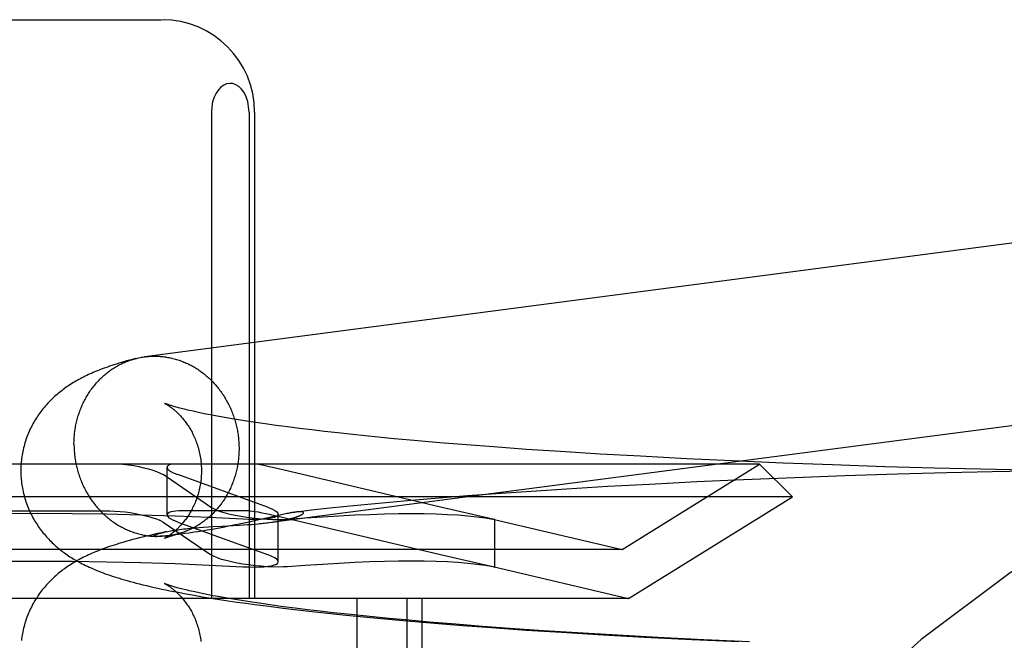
# Model space of a CAD drawing. Header units: inches. Extents: x 0 to 248, y 0 to 160.
# Tile 25 of 82: x 80.415 to 80.627, y 82.818 to 82.952. Entities that reach past the tile are written whole.
import ezdxf

# ---------------------------------------------------------------- set-up
doc = ezdxf.new("R2010")
doc.units = ezdxf.units.IN
doc.header["$LTSCALE"] = 13.627625
doc.header["$MEASUREMENT"] = 0
doc.linetypes.add('HIDDEN', pattern=[0.2, 0.1, -0.1])
doc.layers.add('DEFAULT_2', color=8, linetype='HIDDEN')

msp = doc.modelspace()

# ---------------------------------------------------------------- linework, layer by layer
at = {"layer": 'DEFAULT_2', "color": 8, "linetype": 'HIDDEN'}
for p, q in [((80.39166, 82.95161), (80.44521, 82.95161)), ((80.45597, 82.93161), (80.45597, 82.82661)), ((80.46409, 82.93161), (80.46409, 82.82661)), ((80.46531, 82.93161), (80.46531, 82.82661)), ((80.45286, 82.86683), (80.452, 82.86702)), ((80.45377, 82.86664), (80.45286, 82.86683)), ((80.45475, 82.86644), (80.45377, 82.86664)), ((80.45578, 82.86624), (80.45475, 82.86644)), ((80.45687, 82.86603), (80.45578, 82.86624)), ((80.45802, 82.86582), (80.45687, 82.86603)), ((80.45922, 82.86561), (80.45802, 82.86582)), ((80.46048, 82.8654), (80.45922, 82.86561)), ((80.46179, 82.86518), (80.46048, 82.8654)), ((80.46315, 82.86496), (80.46179, 82.86518)), ((80.46457, 82.86474), (80.46315, 82.86496)), ((80.46604, 82.86452), (80.46457, 82.86474)), ((80.46755, 82.8643), (80.46604, 82.86452)), ((80.46992, 82.86397), (80.46755, 82.8643)), ((80.47239, 82.86365), (80.46992, 82.86397)), ((80.47496, 82.86332), (80.47239, 82.86365)), ((80.47763, 82.86299), (80.47496, 82.86332)), ((80.48039, 82.86267), (80.47763, 82.86299)), ((80.48324, 82.86235), (80.48039, 82.86267)), ((80.48717, 82.86193), (80.48324, 82.86235)), ((80.49124, 82.86152), (80.48717, 82.86193)), ((80.49544, 82.86111), (80.49124, 82.86152)), ((80.49976, 82.86072), (80.49544, 82.86111)), ((80.50532, 82.86024), (80.49976, 82.86072)), ((80.51103, 82.85977), (80.50532, 82.86024)), ((80.51688, 82.85933), (80.51103, 82.85977)), ((80.52404, 82.85881), (80.51688, 82.85933)), ((80.53133, 82.85833), (80.52404, 82.85881)), ((80.53995, 82.85779), (80.53133, 82.85833)), ((80.54864, 82.8573), (80.53995, 82.85779)), ((80.55859, 82.85678), (80.54864, 82.8573)), ((80.57436, 82.85561), (80.26251, 82.85561)), ((80.4464, 82.84463), (80.4464, 82.8549)), ((80.47015, 82.85467), (80.46816, 82.85512)), ((80.54468, 82.83721), (80.57436, 82.85561)), ((80.56848, 82.85631), (80.55859, 82.85678)), ((80.57943, 82.85584), (80.56848, 82.85631)), ((80.57436, 82.85561), (80.58143, 82.84854)), ((80.59008, 82.85543), (80.57943, 82.85584)), ((80.60143, 82.85506), (80.59008, 82.85543)), ((80.61214, 82.85475), (80.60143, 82.85506)), ((80.44479, 82.85375), (80.44553, 82.85334)), ((80.4558, 82.84635), (80.44553, 82.85334)), ((80.44774, 82.85375), (80.44874, 82.85334)), ((80.46805, 82.84635), (80.44874, 82.85334)), ((80.50542, 82.84635), (80.47015, 82.85467)), ((80.59273, 82.85306), (80.58199, 82.85267)), ((80.60412, 82.85342), (80.59273, 82.85306)), ((80.61479, 82.85371), (80.60412, 82.85342)), ((80.62206, 82.85451), (80.61214, 82.85475)), ((80.62459, 82.85394), (80.61479, 82.85371)), ((80.63183, 82.85432), (80.62206, 82.85451)), ((80.6339, 82.8541), (80.62459, 82.85394)), ((80.5416, 82.85075), (80.53264, 82.85022)), ((80.55058, 82.85125), (80.5416, 82.85075)), ((80.5608, 82.85176), (80.55058, 82.85125)), ((80.57088, 82.85222), (80.5608, 82.85176)), ((80.58199, 82.85267), (80.57088, 82.85222)), ((80.58143, 82.84854), (80.25543, 82.84854)), ((80.51125, 82.84874), (80.50513, 82.84826)), ((80.51746, 82.8492), (80.51125, 82.84874)), ((80.52501, 82.84973), (80.51746, 82.8492)), ((80.53264, 82.85022), (80.52501, 82.84973)), ((80.54607, 82.82661), (80.58143, 82.84854)), ((80.48525, 82.84646), (80.48082, 82.846)), ((80.48978, 82.84691), (80.48525, 82.84646)), ((80.49441, 82.84734), (80.48978, 82.84691)), ((80.49912, 82.84776), (80.49441, 82.84734)), ((80.50513, 82.84826), (80.49912, 82.84776)), ((80.40385, 82.84555), (80.43302, 82.84555)), ((80.46431, 82.84555), (80.44972, 82.84555)), ((80.4558, 82.84635), (80.45654, 82.84594)), ((80.46431, 82.84555), (80.46543, 82.8454)), ((80.47014, 82.84447), (80.46558, 82.84343)), ((80.46805, 82.84635), (80.46905, 82.84594)), ((80.46876, 82.84471), (80.47097, 82.84421)), ((80.4708, 82.84462), (80.47014, 82.84447)), ((80.47039, 82.83452), (80.47039, 82.84479)), ((80.47142, 82.84475), (80.4708, 82.84462)), ((80.47757, 82.84564), (80.47433, 82.84527)), ((80.48082, 82.846), (80.47757, 82.84564)), ((80.51676, 82.84376), (80.50542, 82.84635)), ((80.44553, 82.84307), (80.44479, 82.84348)), ((80.44553, 82.84307), (80.4558, 82.83608)), ((80.44874, 82.84307), (80.44774, 82.84348)), ((80.44874, 82.84307), (80.46805, 82.83608)), ((80.45528, 82.84207), (80.45628, 82.84213)), ((80.45628, 82.84213), (80.45826, 82.84224)), ((80.45826, 82.84224), (80.46065, 82.84236)), ((80.45967, 82.84218), (80.4585, 82.84195)), ((80.46083, 82.84241), (80.45967, 82.84218)), ((80.46065, 82.84236), (80.46202, 82.84244)), ((80.46195, 82.84264), (80.46083, 82.84241)), ((80.46304, 82.84287), (80.46195, 82.84264)), ((80.46202, 82.84244), (80.4629, 82.84249)), ((80.4629, 82.84249), (80.46375, 82.84255)), ((80.46409, 82.84309), (80.46304, 82.84287)), ((80.46375, 82.84255), (80.46457, 82.84261)), ((80.46558, 82.84343), (80.46409, 82.84309)), ((80.46457, 82.84261), (80.46535, 82.84267)), ((80.46535, 82.84267), (80.4661, 82.84273)), ((80.47097, 82.84421), (80.4746, 82.84336)), ((80.4746, 82.84336), (80.50542, 82.83608)), ((80.51673, 82.84376), (80.54468, 82.83721)), ((80.51675, 82.84372), (80.51715, 82.84365)), ((80.51715, 82.84365), (80.51676, 82.84376)), ((80.51715, 82.83339), (80.51715, 82.84366)), ((80.44406, 82.84), (80.44404, 82.84)), ((80.4445, 82.84), (80.44444, 82.84)), ((80.44456, 82.84), (80.4445, 82.84)), ((80.44463, 82.84), (80.44456, 82.84)), ((80.44471, 82.84001), (80.44463, 82.84)), ((80.44479, 82.84001), (80.44471, 82.84001)), ((80.44488, 82.84002), (80.44479, 82.84001)), ((80.44498, 82.84002), (80.44488, 82.84002)), ((80.44509, 82.84003), (80.44498, 82.84002)), ((80.44521, 82.84004), (80.44509, 82.84003)), ((80.44633, 82.84103), (80.44516, 82.84078)), ((80.44533, 82.84005), (80.44521, 82.84004)), ((80.44547, 82.84006), (80.44533, 82.84005)), ((80.44562, 82.84007), (80.44547, 82.84006)), ((80.44588, 82.84009), (80.44562, 82.84007)), ((80.44616, 82.84012), (80.44588, 82.84009)), ((80.44647, 82.84015), (80.44616, 82.84012)), ((80.44682, 82.84018), (80.44647, 82.84015)), ((80.4472, 82.84022), (80.44682, 82.84018)), ((80.44764, 82.84027), (80.4472, 82.84022)), ((80.44815, 82.84033), (80.44764, 82.84027)), ((80.44874, 82.84041), (80.44815, 82.84033)), ((80.45023, 82.8406), (80.44943, 82.8405)), ((80.45115, 82.84073), (80.45023, 82.8406)), ((80.45223, 82.84089), (80.45115, 82.84073)), ((80.45306, 82.84102), (80.45223, 82.84089)), ((80.45399, 82.84117), (80.45306, 82.84102)), ((80.4533, 82.84193), (80.45429, 82.842)), ((80.45503, 82.84134), (80.45399, 82.84117)), ((80.45429, 82.842), (80.45528, 82.84207)), ((80.45615, 82.84153), (80.45503, 82.84134)), ((80.45732, 82.84173), (80.45615, 82.84153)), ((80.4585, 82.84195), (80.45732, 82.84173)), ((80.44413, 82.84), (80.44411, 82.84)), ((80.44421, 82.84), (80.44419, 82.84)), ((80.44425, 82.84), (80.44423, 82.84)), ((80.44429, 82.84), (80.44427, 82.84)), ((80.44434, 82.84), (80.44431, 82.84)), ((80.54468, 82.83721), (80.29218, 82.83721)), ((80.45654, 82.83567), (80.4558, 82.83608)), ((80.46905, 82.83567), (80.46805, 82.83608)), ((80.50542, 82.83608), (80.51676, 82.83348)), ((80.51673, 82.83349), (80.54607, 82.82661)), ((80.51715, 82.83338), (80.51675, 82.83345)), ((80.51676, 82.83348), (80.51715, 82.83338)), ((80.45052, 82.8276), (80.45228, 82.82729)), ((80.45228, 82.82729), (80.45407, 82.82698)), ((80.45331, 82.8278), (80.45242, 82.828)), ((80.45425, 82.82761), (80.45331, 82.8278)), ((80.45525, 82.82741), (80.45425, 82.82761)), ((80.45631, 82.8272), (80.45525, 82.82741)), ((80.54607, 82.82661), (80.2908, 82.82661)), ((80.45407, 82.82698), (80.45588, 82.82669)), ((80.45588, 82.82669), (80.45772, 82.82639)), ((80.45743, 82.82699), (80.45631, 82.8272)), ((80.45861, 82.82678), (80.45743, 82.82699)), ((80.45772, 82.82639), (80.45959, 82.82611)), ((80.45984, 82.82657), (80.45861, 82.82678)), ((80.45959, 82.82611), (80.46149, 82.82583)), ((80.46112, 82.82635), (80.45984, 82.82657)), ((80.46246, 82.82614), (80.46112, 82.82635)), ((80.46149, 82.82583), (80.46342, 82.82556)), ((80.46385, 82.82592), (80.46246, 82.82614)), ((80.46342, 82.82556), (80.46538, 82.82529)), ((80.46529, 82.8257), (80.46385, 82.82592)), ((80.46679, 82.82548), (80.46529, 82.8257)), ((80.46538, 82.82529), (80.46838, 82.8249)), ((80.46911, 82.82515), (80.46679, 82.82548)), ((80.47155, 82.82482), (80.46911, 82.82515)), ((80.48736, 82.82661), (80.48736, 82.67036)), ((80.4982, 82.82661), (80.4982, 82.67036)), ((80.50143, 82.82661), (80.50143, 82.67036)), ((80.46838, 82.8249), (80.47144, 82.82451)), ((80.47144, 82.82451), (80.47457, 82.82414)), ((80.47409, 82.82449), (80.47155, 82.82482)), ((80.47672, 82.82417), (80.47409, 82.82449)), ((80.47457, 82.82414), (80.47776, 82.82378)), ((80.47945, 82.82384), (80.47672, 82.82417)), ((80.47776, 82.82378), (80.48101, 82.82342)), ((80.48227, 82.82352), (80.47945, 82.82384)), ((80.48101, 82.82342), (80.48433, 82.82307)), ((80.48617, 82.8231), (80.48227, 82.82352)), ((80.48433, 82.82307), (80.48884, 82.82262)), ((80.4902, 82.82269), (80.48617, 82.8231)), ((80.48884, 82.82262), (80.49345, 82.82219)), ((80.49437, 82.82228), (80.4902, 82.82269)), ((80.49345, 82.82219), (80.49815, 82.82177)), ((80.49867, 82.82188), (80.49437, 82.82228)), ((80.49815, 82.82177), (80.50413, 82.82126)), ((80.50307, 82.82149), (80.49867, 82.82188)), ((80.50872, 82.82102), (80.50307, 82.82149)), ((80.50413, 82.82126), (80.51023, 82.82078)), ((80.51452, 82.82057), (80.50872, 82.82102)), ((80.51023, 82.82078), (80.51643, 82.82031)), ((80.52043, 82.82013), (80.51452, 82.82057)), ((80.51643, 82.82031), (80.52397, 82.81978)), ((80.52766, 82.81963), (80.52043, 82.82013)), ((80.52397, 82.81978), (80.53159, 82.81929)), ((80.535, 82.81916), (80.52766, 82.81963)), ((80.53159, 82.81929), (80.54055, 82.81875)), ((80.54366, 82.81864), (80.535, 82.81916)), ((80.54055, 82.81875), (80.54953, 82.81825)), ((80.55237, 82.81816), (80.54366, 82.81864)), ((80.54953, 82.81825), (80.55975, 82.81773)), ((80.5623, 82.81766), (80.55237, 82.81816)), ((80.55975, 82.81773), (80.56986, 82.81727)), ((80.57215, 82.81721), (80.5623, 82.81766))]:
    msp.add_line(p, q, dxfattribs=at)
for points in [[(80.46409, 82.93161), (80.46401, 82.9328), (80.46381, 82.93391), (80.46346, 82.93495), (80.46302, 82.93586), (80.46248, 82.9366), (80.46189, 82.93717), (80.46125, 82.93757), (80.46059, 82.9378), (80.45992, 82.93785), (80.45926, 82.93774), (80.45863, 82.93748), (80.45802, 82.93705), (80.45747, 82.93647), (80.45698, 82.93575), (80.45656, 82.93487), (80.45624, 82.93388), (80.45605, 82.9328), (80.45597, 82.93161)], [(80.66184, 82.90747), (80.66157, 82.90747), (80.66129, 82.90747), (80.66102, 82.90747), (80.66075, 82.90746), (80.66047, 82.90744), (80.6602, 82.90743), (80.65993, 82.9074), (80.65965, 82.90737), (80.65938, 82.90734), (80.44158, 82.8788)], [(80.4396, 82.87842), (80.43894, 82.87824), (80.43829, 82.87807), (80.43767, 82.87789), (80.43708, 82.87772), (80.43651, 82.87756), (80.43596, 82.87739), (80.43544, 82.87723), (80.43493, 82.87706), (80.43444, 82.8769), (80.43396, 82.87674), (80.4335, 82.87658), (80.43305, 82.87642), (80.43261, 82.87626), (80.43218, 82.8761), (80.43176, 82.87593), (80.43136, 82.87577), (80.43096, 82.87561), (80.43057, 82.87545), (80.43019, 82.87528), (80.42981, 82.87511), (80.42944, 82.87494), (80.42908, 82.87477), (80.42872, 82.8746), (80.42837, 82.87443), (80.42802, 82.87425), (80.42767, 82.87407), (80.42734, 82.87389), (80.427, 82.8737), (80.42668, 82.87351), (80.42636, 82.87333), (80.42604, 82.87314), (80.42573, 82.87294), (80.42543, 82.87275), (80.42513, 82.87255), (80.42484, 82.87236), (80.42455, 82.87216), (80.42427, 82.87196), (80.42399, 82.87175), (80.42371, 82.87154), (80.42344, 82.87133), (80.42317, 82.87112), (80.4229, 82.8709), (80.42263, 82.87067), (80.42237, 82.87045), (80.42211, 82.87021), (80.42185, 82.86997), (80.42159, 82.86973), (80.42133, 82.86948), (80.42108, 82.86923), (80.42083, 82.86897), (80.42059, 82.86871), (80.42035, 82.86845), (80.42012, 82.86818), (80.41989, 82.86791), (80.41966, 82.86764), (80.41944, 82.86736), (80.41922, 82.86708), (80.41901, 82.86679), (80.4188, 82.8665), (80.41859, 82.8662), (80.41839, 82.8659), (80.41819, 82.8656), (80.41799, 82.86529), (80.4178, 82.86498), (80.41762, 82.86466), (80.41744, 82.86434), (80.41726, 82.86401), (80.41709, 82.86368), (80.41693, 82.86335), (80.41677, 82.86301), (80.41662, 82.86267), (80.41647, 82.86233), (80.41633, 82.86198), (80.41619, 82.86163), (80.41606, 82.86128), (80.41593, 82.86092), (80.41582, 82.86056), (80.4157, 82.8602), (80.4156, 82.85983), (80.4155, 82.85947), (80.41541, 82.8591), (80.41532, 82.85872), (80.41524, 82.85835), (80.41517, 82.85797), (80.4151, 82.8576), (80.41504, 82.85722), (80.41499, 82.85684), (80.41495, 82.85646), (80.41491, 82.85608), (80.41488, 82.85569), (80.41485, 82.85531), (80.41483, 82.85493), (80.41482, 82.85454), (80.41482, 82.85419)], [(80.42629, 82.85993), (80.42629, 82.86023), (80.4263, 82.86053), (80.42631, 82.86083), (80.42633, 82.86113), (80.42635, 82.86142), (80.42637, 82.86172), (80.4264, 82.86202), (80.42643, 82.86232), (80.42646, 82.86261), (80.4265, 82.86291), (80.42655, 82.8632), (80.4266, 82.8635), (80.42665, 82.86379), (80.4267, 82.86408), (80.42677, 82.86437), (80.42683, 82.86466), (80.4269, 82.86495), (80.42697, 82.86524), (80.42705, 82.86552), (80.42713, 82.86581), (80.42722, 82.86609), (80.42731, 82.86637), (80.4274, 82.86665), (80.4275, 82.86693), (80.4276, 82.8672), (80.4277, 82.86748), (80.42781, 82.86775), (80.42792, 82.86802), (80.42804, 82.86829), (80.42816, 82.86856), (80.42828, 82.86882), (80.42841, 82.86908), (80.42854, 82.86934), (80.42868, 82.8696), (80.42882, 82.86985), (80.42896, 82.87011), (80.42911, 82.87036), (80.42926, 82.8706), (80.42941, 82.87085), (80.42957, 82.87109), (80.42973, 82.87133), (80.42989, 82.87157), (80.43006, 82.8718), (80.43023, 82.87203), (80.4304, 82.87226), (80.43058, 82.87248), (80.43076, 82.8727), (80.43094, 82.87292), (80.43113, 82.87314), (80.43132, 82.87335), (80.43151, 82.87356), (80.43171, 82.87376), (80.43191, 82.87396), (80.43211, 82.87416), (80.43231, 82.87436), (80.43252, 82.87455), (80.43273, 82.87474), (80.43294, 82.87492), (80.43316, 82.8751), (80.43337, 82.87528), (80.43359, 82.87545), (80.43382, 82.87562), (80.43404, 82.87579), (80.43427, 82.87595), (80.4345, 82.87611), (80.43473, 82.87626), (80.43497, 82.87641), (80.4352, 82.87656), (80.43544, 82.8767), (80.43568, 82.87683), (80.43592, 82.87697), (80.43617, 82.8771), (80.43641, 82.87722), (80.43666, 82.87734), (80.43691, 82.87746), (80.43717, 82.87757), (80.43742, 82.87768), (80.43767, 82.87779), (80.43793, 82.87788), (80.43819, 82.87798), (80.43845, 82.87807), (80.43871, 82.87816), (80.43897, 82.87824), (80.43923, 82.87832), (80.4395, 82.87839)], [(80.4396, 82.87842), (80.43976, 82.87846), (80.44003, 82.87852), (80.4403, 82.87858), (80.44057, 82.87864), (80.44084, 82.87869), (80.44111, 82.87873), (80.44138, 82.87877), (80.44158, 82.8788)], [(80.44165, 82.87881), (80.44192, 82.87884), (80.44219, 82.87887), (80.44247, 82.87889), (80.44274, 82.87891), (80.44301, 82.87892), (80.44329, 82.87893), (80.44356, 82.87894), (80.44384, 82.87894), (80.44411, 82.87893)], [(80.44411, 82.87893), (80.44439, 82.87892), (80.44466, 82.87891), (80.44493, 82.87889), (80.44521, 82.87887), (80.44548, 82.87884), (80.44575, 82.87881), (80.44603, 82.87877), (80.4463, 82.87873), (80.44657, 82.87868), (80.44684, 82.87863), (80.44711, 82.87858), (80.44738, 82.87852), (80.44765, 82.87845), (80.44792, 82.87838), (80.44819, 82.87831), (80.44846, 82.87823), (80.44872, 82.87815), (80.44899, 82.87806), (80.44925, 82.87797), (80.44951, 82.87788), (80.44977, 82.87778), (80.45003, 82.87767), (80.45029, 82.87756), (80.45055, 82.87745), (80.4508, 82.87733), (80.45106, 82.87721), (80.45131, 82.87709), (80.45156, 82.87696), (80.45181, 82.87682), (80.45205, 82.87669), (80.4523, 82.87654), (80.45254, 82.8764), (80.45278, 82.87625), (80.45302, 82.87609), (80.45326, 82.87594), (80.45349, 82.87577), (80.45372, 82.87561), (80.45395, 82.87544), (80.45418, 82.87527), (80.45441, 82.87509), (80.45463, 82.87491), (80.45485, 82.87472), (80.45507, 82.87453), (80.45528, 82.87434), (80.45549, 82.87415), (80.4557, 82.87395), (80.45591, 82.87375), (80.45611, 82.87354), (80.45632, 82.87333), (80.45651, 82.87312), (80.45671, 82.8729), (80.4569, 82.87269), (80.45709, 82.87246), (80.45728, 82.87224), (80.45746, 82.87201), (80.45764, 82.87178), (80.45782, 82.87155), (80.45799, 82.87131), (80.45816, 82.87107), (80.45833, 82.87083), (80.45849, 82.87058), (80.45865, 82.87034), (80.45881, 82.87009), (80.45896, 82.86983), (80.45911, 82.86958), (80.45926, 82.86932), (80.4594, 82.86906), (80.45954, 82.8688), (80.45968, 82.86854), (80.45981, 82.86827), (80.45994, 82.868), (80.46006, 82.86773), (80.46018, 82.86746), (80.4603, 82.86718), (80.46041, 82.86691), (80.46052, 82.86663), (80.46062, 82.86635), (80.46073, 82.86607), (80.46082, 82.86578), (80.46092, 82.8655), (80.46101, 82.86521), (80.46109, 82.86493), (80.46117, 82.86464), (80.46125, 82.86435), (80.46132, 82.86406), (80.46139, 82.86377), (80.46146, 82.86347), (80.46152, 82.86318), (80.46157, 82.86288), (80.46163, 82.86259), (80.46167, 82.86229), (80.46172, 82.862), (80.46176, 82.8617), (80.46179, 82.8614), (80.46183, 82.8611), (80.46185, 82.8608), (80.46188, 82.8605), (80.4619, 82.8602), (80.46191, 82.8599), (80.46192, 82.8596), (80.46193, 82.8593), (80.46193, 82.859)], [(80.44585, 82.86876), (80.44584, 82.86876), (80.44585, 82.86876), (80.44586, 82.86875), (80.44589, 82.86874), (80.44592, 82.86872), (80.44595, 82.86871), (80.44599, 82.86869), (80.44604, 82.86866), (80.44609, 82.86863), (80.44615, 82.8686), (80.44621, 82.86857), (80.44627, 82.86853), (80.44634, 82.86849), (80.44642, 82.86844), (80.4465, 82.86839), (80.44658, 82.86834), (80.44667, 82.86828), (80.44676, 82.86822), (80.44685, 82.86816), (80.44695, 82.86809), (80.44705, 82.86802), (80.44716, 82.86795), (80.44726, 82.86787), (80.44737, 82.86779), (80.44749, 82.8677), (80.4476, 82.86761), (80.44772, 82.86751), (80.44784, 82.86742), (80.44796, 82.86731), (80.44809, 82.8672), (80.44821, 82.86709), (80.44834, 82.86698), (80.44847, 82.86685), (80.44861, 82.86673), (80.44874, 82.8666), (80.44888, 82.86646), (80.44902, 82.86632), (80.44916, 82.86617), (80.4493, 82.86602), (80.44944, 82.86586), (80.44959, 82.8657), (80.44973, 82.86553), (80.44988, 82.86535), (80.45003, 82.86517), (80.45018, 82.86498), (80.45032, 82.86479), (80.45047, 82.86459), (80.45062, 82.86438), (80.45077, 82.86417), (80.45092, 82.86395), (80.45106, 82.86372), (80.45121, 82.86349), (80.45135, 82.86325), (80.4515, 82.86301), (80.45164, 82.86275), (80.45178, 82.86249), (80.45191, 82.86223), (80.45205, 82.86196), (80.45218, 82.86168), (80.45231, 82.8614), (80.45243, 82.86111), (80.45255, 82.86082), (80.45267, 82.86052), (80.45278, 82.86021), (80.45289, 82.8599), (80.45299, 82.85959), (80.45309, 82.85927), (80.45318, 82.85895), (80.45327, 82.85862), (80.45335, 82.85829), (80.45342, 82.85796), (80.45349, 82.85762), (80.45355, 82.85729), (80.45361, 82.85694), (80.45366, 82.8566), (80.4537, 82.85626), (80.45374, 82.85591), (80.45377, 82.85556), (80.45379, 82.85521), (80.45381, 82.85486), (80.45382, 82.85451), (80.45382, 82.85419)], [(80.452, 82.86702), (80.45121, 82.86721), (80.45083, 82.86729), (80.45047, 82.86738), (80.45012, 82.86747), (80.44979, 82.86755), (80.44948, 82.86763), (80.44917, 82.86771), (80.44889, 82.86779), (80.44862, 82.86786), (80.44836, 82.86793), (80.44811, 82.868), (80.44788, 82.86807), (80.44767, 82.86813), (80.44746, 82.86819), (80.44728, 82.86825), (80.4471, 82.86831), (80.44694, 82.86836), (80.44679, 82.86841), (80.44665, 82.86846), (80.44653, 82.8685), (80.44641, 82.86854), (80.44631, 82.86858), (80.44622, 82.86861), (80.44614, 82.86864), (80.44607, 82.86867), (80.44601, 82.86869), (80.44596, 82.86871), (80.44592, 82.86873), (80.44588, 82.86874), (80.44586, 82.86875), (80.44586, 82.86875)], [(80.4661, 82.84273), (80.46646, 82.84277), (80.46681, 82.8428), (80.46714, 82.84284), (80.46747, 82.84287), (80.46779, 82.84291), (80.46809, 82.84294), (80.46839, 82.84298), (80.66438, 82.86866)], [(80.42629, 82.85993), (80.42629, 82.85963), (80.4263, 82.85933), (80.42631, 82.85903), (80.42633, 82.85873), (80.42635, 82.85843), (80.42637, 82.85813), (80.4264, 82.85783), (80.42643, 82.85753), (80.42646, 82.85723), (80.4265, 82.85694), (80.42655, 82.85664), (80.4266, 82.85634), (80.42665, 82.85605), (80.4267, 82.85575), (80.42677, 82.85546), (80.42683, 82.85517), (80.4269, 82.85487), (80.42697, 82.85458), (80.42705, 82.85429), (80.42713, 82.854), (80.42722, 82.85372), (80.42731, 82.85343), (80.4274, 82.85315), (80.4275, 82.85286), (80.4276, 82.85258), (80.4277, 82.8523), (80.42781, 82.85203), (80.42792, 82.85175), (80.42804, 82.85147), (80.42816, 82.8512), (80.42828, 82.85093), (80.42841, 82.85066), (80.42854, 82.8504), (80.42868, 82.85013), (80.42882, 82.84987), (80.42896, 82.84961), (80.42911, 82.84935), (80.42926, 82.8491), (80.42941, 82.84885), (80.42957, 82.8486), (80.42973, 82.84835), (80.42989, 82.8481), (80.43006, 82.84786), (80.43023, 82.84762), (80.4304, 82.84738), (80.43058, 82.84715), (80.43076, 82.84692), (80.43094, 82.84669), (80.43113, 82.84647), (80.43132, 82.84625), (80.43151, 82.84603), (80.43171, 82.84581), (80.43191, 82.8456), (80.43211, 82.84539), (80.43231, 82.84519), (80.43252, 82.84498), (80.43273, 82.84478), (80.43294, 82.84459), (80.43316, 82.8444), (80.43337, 82.84421), (80.43359, 82.84402), (80.43382, 82.84384), (80.43404, 82.84367), (80.43427, 82.84349), (80.4345, 82.84332), (80.43473, 82.84316), (80.43497, 82.843), (80.4352, 82.84284), (80.43544, 82.84268), (80.43568, 82.84253), (80.43592, 82.84239), (80.43617, 82.84225), (80.43641, 82.84211), (80.43666, 82.84197), (80.43691, 82.84184), (80.43717, 82.84172), (80.43742, 82.8416), (80.43767, 82.84148), (80.43793, 82.84137), (80.43819, 82.84126), (80.43845, 82.84115), (80.43871, 82.84106), (80.43897, 82.84096), (80.43923, 82.84087), (80.4395, 82.84078), (80.43976, 82.8407), (80.44003, 82.84062), (80.4403, 82.84055), (80.44057, 82.84048), (80.44084, 82.84042), (80.44111, 82.84036), (80.44138, 82.8403), (80.44165, 82.84025), (80.44192, 82.8402), (80.44219, 82.84016), (80.44247, 82.84012), (80.44274, 82.84009), (80.44301, 82.84006), (80.44329, 82.84004), (80.44356, 82.84002), (80.44384, 82.84001), (80.44411, 82.84)], [(80.46193, 82.859), (80.46193, 82.8587), (80.46192, 82.85841), (80.46191, 82.85811), (80.4619, 82.85781), (80.46188, 82.85751), (80.46185, 82.85721), (80.46183, 82.85691), (80.46179, 82.85662), (80.46176, 82.85632), (80.46172, 82.85602), (80.46167, 82.85573), (80.46163, 82.85544), (80.46157, 82.85514), (80.46152, 82.85485), (80.46146, 82.85456), (80.46139, 82.85427), (80.46132, 82.85398), (80.46125, 82.85369), (80.46117, 82.85341), (80.46109, 82.85312), (80.46101, 82.85284), (80.46092, 82.85256), (80.46082, 82.85228), (80.46073, 82.852), (80.46062, 82.85173), (80.46052, 82.85145), (80.46041, 82.85118), (80.4603, 82.85091), (80.46018, 82.85064), (80.46006, 82.85038), (80.45994, 82.85011), (80.45981, 82.84985), (80.45968, 82.84959), (80.45954, 82.84933), (80.4594, 82.84908), (80.45926, 82.84883), (80.45911, 82.84858), (80.45896, 82.84833), (80.45881, 82.84808), (80.45865, 82.84784), (80.45849, 82.8476), (80.45833, 82.84737), (80.45816, 82.84713), (80.45799, 82.8469), (80.45782, 82.84667), (80.45764, 82.84645), (80.45746, 82.84623), (80.45728, 82.84601), (80.45709, 82.84579), (80.4569, 82.84558), (80.45671, 82.84537), (80.45651, 82.84517), (80.45632, 82.84497), (80.45611, 82.84477), (80.45591, 82.84457), (80.4557, 82.84438), (80.45549, 82.84419), (80.45528, 82.84401), (80.45507, 82.84383), (80.45485, 82.84365), (80.45463, 82.84348), (80.45441, 82.84331), (80.45418, 82.84314), (80.45395, 82.84298), (80.45372, 82.84283), (80.45349, 82.84267), (80.45326, 82.84252), (80.45302, 82.84238), (80.45278, 82.84223), (80.45254, 82.8421), (80.4523, 82.84196), (80.45205, 82.84183), (80.45181, 82.84171), (80.45156, 82.84159), (80.45131, 82.84147), (80.45106, 82.84136), (80.4508, 82.84125), (80.45055, 82.84115), (80.45029, 82.84105), (80.45003, 82.84095), (80.44977, 82.84086), (80.44951, 82.84078), (80.44925, 82.84069), (80.44899, 82.84062)], [(80.43684, 82.85561), (80.43804, 82.85546), (80.43921, 82.85529), (80.44033, 82.85508), (80.4414, 82.85485), (80.4424, 82.85459), (80.4433, 82.85432), (80.44411, 82.85404), (80.44479, 82.85375)], [(80.4474, 82.85561), (80.44694, 82.85546), (80.44662, 82.85529), (80.44644, 82.85508), (80.4464, 82.85491)], [(80.4464, 82.85491), (80.4464, 82.85485), (80.44652, 82.85459), (80.44678, 82.85432), (80.44719, 82.85404), (80.44774, 82.85375)], [(80.46816, 82.85512), (80.46728, 82.85531), (80.4665, 82.85547), (80.46581, 82.85561)], [(80.41482, 82.85419), (80.41482, 82.85383), (80.41483, 82.85345), (80.41485, 82.85307), (80.41488, 82.85268), (80.41491, 82.8523), (80.41495, 82.85192), (80.41499, 82.85154), (80.41504, 82.85116), (80.4151, 82.85078), (80.41517, 82.8504), (80.41524, 82.85003), (80.41532, 82.84965), (80.41541, 82.84928), (80.4155, 82.84891), (80.4156, 82.84854), (80.4157, 82.84818), (80.41582, 82.84782), (80.41593, 82.84746), (80.41606, 82.8471), (80.41619, 82.84674), (80.41633, 82.84639), (80.41647, 82.84605), (80.41662, 82.8457), (80.41677, 82.84536), (80.41693, 82.84502), (80.41709, 82.84469), (80.41726, 82.84436), (80.41744, 82.84403), (80.41762, 82.84371), (80.4178, 82.8434), (80.41799, 82.84308), (80.41819, 82.84277), (80.41839, 82.84247), (80.41859, 82.84217), (80.4188, 82.84187), (80.41901, 82.84158), (80.41922, 82.84129), (80.41944, 82.84101), (80.41966, 82.84073), (80.41989, 82.84046), (80.42012, 82.84019), (80.42035, 82.83992), (80.42059, 82.83966), (80.42083, 82.8394), (80.42108, 82.83915), (80.42133, 82.8389), (80.42159, 82.83865), (80.42185, 82.8384), (80.42211, 82.83816), (80.42237, 82.83793), (80.42263, 82.8377), (80.4229, 82.83747), (80.42317, 82.83726), (80.42344, 82.83704), (80.42371, 82.83683), (80.42399, 82.83662), (80.42427, 82.83642), (80.42455, 82.83622), (80.42484, 82.83602), (80.42513, 82.83582), (80.42543, 82.83562), (80.42573, 82.83543), (80.42604, 82.83524), (80.42636, 82.83505), (80.42668, 82.83486), (80.42701, 82.83467), (80.42735, 82.83448), (80.42769, 82.8343), (80.42805, 82.83411), (80.42842, 82.83392), (80.4288, 82.83374), (80.42918, 82.83355), (80.42958, 82.83337), (80.42998, 82.83318), (80.4304, 82.833), (80.43082, 82.83282), (80.43125, 82.83265), (80.43168, 82.83247), (80.43213, 82.8323), (80.43259, 82.83213), (80.43305, 82.83195), (80.43353, 82.83178), (80.43401, 82.83162), (80.43451, 82.83145), (80.43502, 82.83128), (80.43554, 82.83112), (80.43608, 82.83095), (80.43663, 82.83078), (80.4372, 82.83062), (80.43779, 82.83045), (80.4384, 82.83028), (80.43904, 82.83011), (80.43971, 82.82993), (80.44041, 82.82975), (80.44116, 82.82957), (80.44194, 82.82938), (80.44275, 82.82919), (80.44358, 82.829), (80.44442, 82.82881), (80.44528, 82.82863), (80.44614, 82.82845), (80.44701, 82.82827), (80.44788, 82.8281), (80.44876, 82.82793), (80.45052, 82.8276)], [(80.45382, 82.85419), (80.45382, 82.85386), (80.45381, 82.85351), (80.45379, 82.85316), (80.45377, 82.85281), (80.45374, 82.85247), (80.4537, 82.85212), (80.45366, 82.85178), (80.45361, 82.85144), (80.45355, 82.8511), (80.45349, 82.85076), (80.45342, 82.85042), (80.45335, 82.85009), (80.45327, 82.84976), (80.45318, 82.84944), (80.45309, 82.84912), (80.45299, 82.8488), (80.45289, 82.84849), (80.45279, 82.84818), (80.45267, 82.84787), (80.45256, 82.84757), (80.45244, 82.84728), (80.45231, 82.84699), (80.45219, 82.84671), (80.45206, 82.84643), (80.45192, 82.84616), (80.45179, 82.8459), (80.45165, 82.84564), (80.45151, 82.84539), (80.45136, 82.84514), (80.45122, 82.8449), (80.45108, 82.84467), (80.45093, 82.84444), (80.45078, 82.84422), (80.45063, 82.84401), (80.45049, 82.8438), (80.45034, 82.8436), (80.45019, 82.84341), (80.45004, 82.84322), (80.4499, 82.84304), (80.44975, 82.84287), (80.44961, 82.8427), (80.44946, 82.84253), (80.44932, 82.84237), (80.44918, 82.84222), (80.44904, 82.84207), (80.4489, 82.84193), (80.44876, 82.8418), (80.44863, 82.84166), (80.44849, 82.84154), (80.44836, 82.84142), (80.44823, 82.8413), (80.4481, 82.84119), (80.44798, 82.84108), (80.44786, 82.84097), (80.44774, 82.84087), (80.44762, 82.84078), (80.4475, 82.84069), (80.44739, 82.8406), (80.44728, 82.84052), (80.44717, 82.84044), (80.44707, 82.84037), (80.44697, 82.84029), (80.44687, 82.84023), (80.44678, 82.84016), (80.44669, 82.8401), (80.4466, 82.84005), (80.44651, 82.83999), (80.44643, 82.83994), (80.44636, 82.8399), (80.44629, 82.83985), (80.44622, 82.83982), (80.44616, 82.83978), (80.4461, 82.83975), (80.44605, 82.83972), (80.446, 82.83969), (80.44596, 82.83967), (80.44592, 82.83965), (80.44589, 82.83964), (80.44587, 82.83963), (80.44585, 82.83962), (80.44585, 82.83962)], [(80.41843, 82.84494), (80.41098, 82.8449), (80.40354, 82.8448), (80.39612, 82.84463), (80.38873, 82.84439), (80.38139, 82.84409), (80.3741, 82.84372)], [(80.46277, 82.84372), (80.45548, 82.84409), (80.44814, 82.84439), (80.44075, 82.84462), (80.43333, 82.8448), (80.42589, 82.8449), (80.41843, 82.84494)], [(80.43302, 82.84555), (80.43407, 82.84553), (80.43515, 82.84548), (80.43624, 82.8454), (80.43734, 82.84528), (80.43843, 82.84514), (80.4395, 82.84497), (80.44054, 82.84477), (80.44153, 82.84455), (80.44247, 82.8443), (80.44333, 82.84404), (80.44411, 82.84377), (80.44479, 82.84348)], [(80.44972, 82.84555), (80.44895, 82.84553), (80.44827, 82.84548), (80.44768, 82.8454), (80.4472, 82.84528), (80.44682, 82.84514), (80.44656, 82.84497), (80.44642, 82.84477), (80.4464, 82.84464)], [(80.4464, 82.84464), (80.44641, 82.84455), (80.44653, 82.8443), (80.44679, 82.84404), (80.44719, 82.84377), (80.44774, 82.84348)], [(80.45654, 82.84594), (80.45729, 82.84562), (80.45818, 82.84532), (80.45919, 82.84504), (80.46031, 82.84477), (80.46151, 82.84452), (80.46277, 82.8443), (80.46407, 82.84411), (80.46539, 82.84395), (80.46671, 82.84382), (80.468, 82.84373), (80.46923, 82.84367), (80.47039, 82.84365), (80.47146, 82.84367), (80.47242, 82.84372)], [(80.47039, 82.84479), (80.47028, 82.84452), (80.47, 82.8443), (80.46956, 82.84411), (80.46895, 82.84395), (80.46819, 82.84382), (80.4673, 82.84373), (80.4663, 82.84367), (80.46519, 82.84365), (80.46401, 82.84367), (80.46277, 82.84372)], [(80.46543, 82.8454), (80.46609, 82.84528), (80.46688, 82.84512), (80.46777, 82.84493), (80.46876, 82.84471)], [(80.46895, 82.84306), (80.46922, 82.84309), (80.46948, 82.84313), (80.46973, 82.84317), (80.46997, 82.8432), (80.4702, 82.84324), (80.47042, 82.84328), (80.47063, 82.84331), (80.47083, 82.84335), (80.47103, 82.84339), (80.47122, 82.84342), (80.4714, 82.84346), (80.47157, 82.84349), (80.47174, 82.84353), (80.4719, 82.84356), (80.47206, 82.84359), (80.4722, 82.84363), (80.47235, 82.84366), (80.47248, 82.84369), (80.47261, 82.84372), (80.47274, 82.84375), (80.47285, 82.84378), (80.47297, 82.84381), (80.47308, 82.84384), (80.47318, 82.84387), (80.47329, 82.84389), (80.47338, 82.84392), (80.47348, 82.84395), (80.47357, 82.84397), (80.47365, 82.844), (80.47374, 82.84402), (80.47382, 82.84405), (80.47389, 82.84407), (80.47397, 82.8441), (80.47404, 82.84412), (80.47411, 82.84414), (80.47417, 82.84416), (80.47424, 82.84418), (80.4743, 82.8442), (80.47436, 82.84423), (80.47442, 82.84425), (80.47447, 82.84427), (80.47453, 82.84429), (80.47458, 82.84431), (80.47463, 82.84432), (80.47468, 82.84434), (80.47473, 82.84436), (80.47477, 82.84438), (80.47482, 82.8444), (80.47486, 82.84442), (80.4749, 82.84443), (80.47494, 82.84445), (80.47498, 82.84447), (80.47502, 82.84448), (80.47506, 82.8445), (80.4751, 82.84452), (80.47513, 82.84454), (80.47517, 82.84455), (80.4752, 82.84457), (80.47523, 82.84458), (80.47527, 82.8446), (80.4753, 82.84462), (80.47533, 82.84463), (80.47536, 82.84465), (80.47539, 82.84466), (80.47542, 82.84468), (80.47544, 82.8447), (80.47547, 82.84471), (80.4755, 82.84473), (80.47552, 82.84474), (80.47555, 82.84476), (80.47557, 82.84477), (80.4756, 82.84479), (80.47562, 82.84481), (80.47564, 82.84482), (80.47566, 82.84484), (80.47569, 82.84485), (80.47571, 82.84487), (80.47572, 82.84489), (80.47574, 82.8449), (80.47576, 82.84492), (80.47578, 82.84493), (80.47579, 82.84495), (80.47581, 82.84497), (80.47582, 82.84498), (80.47583, 82.845), (80.47584, 82.84501), (80.47585, 82.84503), (80.47586, 82.84505), (80.47587, 82.84506), (80.47587, 82.84508), (80.47588, 82.84509), (80.47588, 82.84511), (80.47588, 82.84513), (80.47588, 82.84514), (80.47587, 82.84516), (80.47586, 82.84517), (80.47585, 82.84519), (80.47584, 82.8452), (80.47582, 82.84522), (80.4758, 82.84523), (80.47578, 82.84524), (80.47575, 82.84526), (80.47572, 82.84527), (80.47569, 82.84528), (80.47565, 82.84529), (80.4756, 82.8453), (80.47556, 82.84531), (80.4755, 82.84532), (80.47544, 82.84532), (80.47538, 82.84533), (80.4753, 82.84533), (80.47522, 82.84533), (80.47514, 82.84533), (80.47504, 82.84533), (80.47494, 82.84532), (80.47483, 82.84532), (80.47471, 82.84531), (80.47459, 82.8453), (80.47445, 82.84528)], [(80.46905, 82.84594), (80.46964, 82.84562), (80.47007, 82.84532), (80.47032, 82.84504), (80.47039, 82.84479)], [(80.47431, 82.84527), (80.47415, 82.84525), (80.47398, 82.84523), (80.47381, 82.8452), (80.47362, 82.84517), (80.47342, 82.84514), (80.47321, 82.8451), (80.47299, 82.84506), (80.47276, 82.84502), (80.47252, 82.84498), (80.47227, 82.84493), (80.472, 82.84487), (80.47142, 82.84475)], [(80.47242, 82.84372), (80.47624, 82.844), (80.47993, 82.84424), (80.48349, 82.84445), (80.48691, 82.84463), (80.4902, 82.84476), (80.49335, 82.84486), (80.49635, 82.84492), (80.49922, 82.84494), (80.50193, 82.84492), (80.50451, 82.84486), (80.50693, 82.84476), (80.5092, 82.84463), (80.51132, 82.84445), (80.51329, 82.84424), (80.5151, 82.844), (80.51675, 82.84372)], [(80.44516, 82.84078), (80.44432, 82.8406), (80.44348, 82.84042), (80.44266, 82.84023), (80.44186, 82.84004), (80.44109, 82.83986), (80.44034, 82.83967), (80.43963, 82.83949), (80.43895, 82.83931), (80.4383, 82.83913), (80.43768, 82.83896), (80.43709, 82.83879), (80.43652, 82.83862), (80.43597, 82.83846), (80.43544, 82.83829), (80.43494, 82.83813), (80.43444, 82.83797), (80.43397, 82.83781), (80.4335, 82.83765), (80.43305, 82.83749), (80.43261, 82.83732), (80.43218, 82.83716), (80.43177, 82.837), (80.43136, 82.83684), (80.43096, 82.83668), (80.43057, 82.83651), (80.43019, 82.83635), (80.42981, 82.83618), (80.42944, 82.83601), (80.42908, 82.83584), (80.42872, 82.83567), (80.42837, 82.83549), (80.42802, 82.83532), (80.42768, 82.83513), (80.42734, 82.83495), (80.42701, 82.83477), (80.42668, 82.83458), (80.42636, 82.83439), (80.42604, 82.8342), (80.42573, 82.83401), (80.42543, 82.83382), (80.42513, 82.83362), (80.42484, 82.83342), (80.42455, 82.83323), (80.42427, 82.83302), (80.42399, 82.83282), (80.42371, 82.83261), (80.42344, 82.8324), (80.42317, 82.83219), (80.4229, 82.83197), (80.42264, 82.83174), (80.42237, 82.83151), (80.42211, 82.83128), (80.42185, 82.83104), (80.42159, 82.83079), (80.42133, 82.83054), (80.42108, 82.83029), (80.42084, 82.83004), (80.42059, 82.82978), (80.42036, 82.82952), (80.42012, 82.82925), (80.41989, 82.82898), (80.41966, 82.82871), (80.41944, 82.82843), (80.41922, 82.82815), (80.41901, 82.82786), (80.4188, 82.82757), (80.41859, 82.82727), (80.41839, 82.82697), (80.41819, 82.82667), (80.41799, 82.82636), (80.4178, 82.82605), (80.41762, 82.82573), (80.41744, 82.82541), (80.41726, 82.82508), (80.41709, 82.82475), (80.41693, 82.82442), (80.41677, 82.82408), (80.41662, 82.82374), (80.41647, 82.8234), (80.41633, 82.82305), (80.41619, 82.8227), (80.41606, 82.82234), (80.41593, 82.82199), (80.41582, 82.82163), (80.4157, 82.82126), (80.4156, 82.8209), (80.4155, 82.82053), (80.41541, 82.82016), (80.41532, 82.81979), (80.41524, 82.81942), (80.41517, 82.81904), (80.4151, 82.81866), (80.41504, 82.81829), (80.41499, 82.81791), (80.41495, 82.81753)], [(80.44402, 82.84), (80.44401, 82.84), (80.44399, 82.84), (80.44397, 82.84), (80.44396, 82.84001), (80.44394, 82.84001), (80.44392, 82.84001), (80.44391, 82.84001), (80.44389, 82.84001), (80.44388, 82.84001), (80.44386, 82.84001), (80.44384, 82.84002), (80.44383, 82.84002), (80.44381, 82.84002), (80.4438, 82.84002), (80.44378, 82.84002), (80.44377, 82.84003), (80.44375, 82.84003), (80.44373, 82.84003), (80.44372, 82.84004), (80.4437, 82.84004), (80.44369, 82.84004), (80.44368, 82.84005), (80.44366, 82.84005), (80.44365, 82.84006), (80.44364, 82.84006), (80.44363, 82.84007), (80.44361, 82.84007), (80.44361, 82.84008), (80.4436, 82.84008), (80.44359, 82.84009), (80.44358, 82.8401), (80.44358, 82.84011), (80.44357, 82.84011), (80.44357, 82.84012), (80.44357, 82.84013), (80.44357, 82.84014), (80.44358, 82.84015), (80.44358, 82.84016), (80.44359, 82.84018), (80.4436, 82.84019), (80.44361, 82.8402), (80.44363, 82.84021), (80.44365, 82.84023), (80.44367, 82.84024), (80.4437, 82.84026), (80.44372, 82.84028), (80.44376, 82.84029), (80.44379, 82.84031), (80.44383, 82.84033), (80.44388, 82.84035), (80.44393, 82.84038), (80.44399, 82.8404), (80.44405, 82.84042), (80.44411, 82.84045), (80.44419, 82.84048), (80.44427, 82.8405), (80.44436, 82.84053), (80.44446, 82.84056), (80.44457, 82.8406), (80.44469, 82.84063), (80.44481, 82.84067), (80.44495, 82.84071), (80.4451, 82.84075), (80.44526, 82.84079), (80.44544, 82.84083), (80.44563, 82.84088), (80.44583, 82.84092), (80.44606, 82.84097)], [(80.44943, 82.8405), (80.44657, 82.84012), (80.4463, 82.84009), (80.44603, 82.84006), (80.44575, 82.84004), (80.44548, 82.84002), (80.44521, 82.84001), (80.44493, 82.84), (80.44466, 82.83999), (80.44439, 82.83999), (80.44411, 82.84)], [(80.44584, 82.83961), (80.44584, 82.83961), (80.44584, 82.83961), (80.44586, 82.83962), (80.44588, 82.83963), (80.44591, 82.83964), (80.44595, 82.83966), (80.44599, 82.83968), (80.44605, 82.8397), (80.44612, 82.83973), (80.4462, 82.83975), (80.44628, 82.83979), (80.44638, 82.83982), (80.44649, 82.83986), (80.44662, 82.8399), (80.44675, 82.83995), (80.4469, 82.84), (80.44705, 82.84005), (80.44723, 82.84011), (80.44741, 82.84016), (80.44761, 82.84022), (80.44782, 82.84029), (80.44804, 82.84035), (80.44828, 82.84042), (80.44853, 82.84049), (80.44899, 82.84062)], [(80.4463, 82.84102), (80.44657, 82.84108), (80.44687, 82.84113), (80.44718, 82.84119), (80.44752, 82.84125), (80.44789, 82.84131), (80.44828, 82.84137), (80.44869, 82.84143), (80.44911, 82.84149), (80.44955, 82.84155), (80.44999, 82.84161), (80.45045, 82.84166), (80.45091, 82.84171), (80.45138, 82.84176), (80.45185, 82.84181), (80.45233, 82.84185), (80.45282, 82.84189), (80.4533, 82.84193)], [(80.44879, 82.84056), (80.44872, 82.84054), (80.44846, 82.84047), (80.44819, 82.84041), (80.44792, 82.84035), (80.44765, 82.8403), (80.44738, 82.84025), (80.44711, 82.8402), (80.44684, 82.84016), (80.44664, 82.84013)], [(80.44444, 82.84), (80.44439, 82.84), (80.44436, 82.84)], [(80.3741, 82.83345), (80.38139, 82.83381), (80.38873, 82.83412), (80.39612, 82.83435), (80.40354, 82.83452), (80.41098, 82.83463), (80.41843, 82.83467)], [(80.41843, 82.83467), (80.42589, 82.83463), (80.43333, 82.83452), (80.44075, 82.83435), (80.44814, 82.83412), (80.45548, 82.83382), (80.46277, 82.83345)], [(80.47242, 82.83345), (80.47146, 82.8334), (80.47039, 82.83338), (80.46923, 82.8334), (80.468, 82.83346), (80.46671, 82.83355), (80.46539, 82.83368), (80.46407, 82.83384), (80.46276, 82.83403), (80.4615, 82.83425), (80.4603, 82.8345), (80.45919, 82.83477), (80.45818, 82.83505), (80.45729, 82.83535), (80.45654, 82.83567)], [(80.46277, 82.83345), (80.46401, 82.8334), (80.46519, 82.83338), (80.4663, 82.8334), (80.46731, 82.83346), (80.4682, 82.83355), (80.46895, 82.83368), (80.46956, 82.83384), (80.47001, 82.83403), (80.47028, 82.83425), (80.47039, 82.83452)], [(80.47039, 82.83452), (80.47032, 82.83477), (80.47007, 82.83505), (80.46964, 82.83535), (80.46905, 82.83567)], [(80.51675, 82.83345), (80.5151, 82.83373), (80.51329, 82.83397), (80.51132, 82.83418), (80.5092, 82.83436), (80.50693, 82.83449), (80.50451, 82.83459), (80.50193, 82.83465), (80.49922, 82.83467), (80.49635, 82.83465), (80.49335, 82.83459), (80.4902, 82.83449), (80.48691, 82.83436), (80.48349, 82.83418), (80.47993, 82.83397), (80.47624, 82.83373), (80.47242, 82.83345)], [(80.44585, 82.82982), (80.44584, 82.82983), (80.44585, 82.82982), (80.44586, 82.82982), (80.44589, 82.8298), (80.44592, 82.82979), (80.44595, 82.82977), (80.44599, 82.82975), (80.44604, 82.82973), (80.44609, 82.8297), (80.44615, 82.82967), (80.44621, 82.82963), (80.44627, 82.82959), (80.44634, 82.82955), (80.44642, 82.82951), (80.4465, 82.82946), (80.44658, 82.8294), (80.44667, 82.82935), (80.44676, 82.82929), (80.44685, 82.82923), (80.44695, 82.82916), (80.44705, 82.82909), (80.44716, 82.82901), (80.44726, 82.82893), (80.44737, 82.82885), (80.44749, 82.82877), (80.4476, 82.82868), (80.44772, 82.82858), (80.44784, 82.82848), (80.44796, 82.82838), (80.44809, 82.82827), (80.44821, 82.82816), (80.44834, 82.82804), (80.44847, 82.82792), (80.44861, 82.82779), (80.44874, 82.82766), (80.44888, 82.82753), (80.44902, 82.82738), (80.44916, 82.82724), (80.4493, 82.82709), (80.44944, 82.82693), (80.44959, 82.82676), (80.44973, 82.82659), (80.44988, 82.82642), (80.45003, 82.82624), (80.45018, 82.82605), (80.45032, 82.82586), (80.45047, 82.82566), (80.45062, 82.82545), (80.45077, 82.82524), (80.45092, 82.82502), (80.45106, 82.82479), (80.45121, 82.82456), (80.45135, 82.82432), (80.4515, 82.82407), (80.45164, 82.82382), (80.45178, 82.82356), (80.45191, 82.8233), (80.45205, 82.82302), (80.45218, 82.82275), (80.45231, 82.82246), (80.45243, 82.82218), (80.45255, 82.82188), (80.45267, 82.82158), (80.45278, 82.82128), (80.45289, 82.82097), (80.45299, 82.82065), (80.45309, 82.82034), (80.45318, 82.82001), (80.45327, 82.81969), (80.45335, 82.81936), (80.45342, 82.81903), (80.45349, 82.81869), (80.45355, 82.81835), (80.45361, 82.81801), (80.45366, 82.81767), (80.4537, 82.81732)], [(80.45242, 82.828), (80.45159, 82.82818), (80.4512, 82.82827), (80.45083, 82.82836), (80.45047, 82.82845), (80.45012, 82.82853), (80.44979, 82.82862), (80.44948, 82.8287), (80.44917, 82.82878), (80.44889, 82.82885), (80.44861, 82.82893), (80.44836, 82.829), (80.44811, 82.82907), (80.44788, 82.82914), (80.44767, 82.8292), (80.44746, 82.82926), (80.44728, 82.82932), (80.4471, 82.82937), (80.44694, 82.82943), (80.44679, 82.82948), (80.44665, 82.82952), (80.44652, 82.82957), (80.44641, 82.82961), (80.44631, 82.82964), (80.44622, 82.82968), (80.44614, 82.82971), (80.44607, 82.82973), (80.44601, 82.82976), (80.44596, 82.82978), (80.44592, 82.82979), (80.44588, 82.82981), (80.44586, 82.82982), (80.44586, 82.82982)]]:
    msp.add_lwpolyline(points, dxfattribs=at)
for centre, radius, start, end in [((80.44531, 82.93161), 0.02, 0, 90), ((80.76827, 82.62486), 0.25, 90, 270)]:
    msp.add_arc(centre, radius, start, end, dxfattribs=at)

doc.saveas('drawing.dxf')
